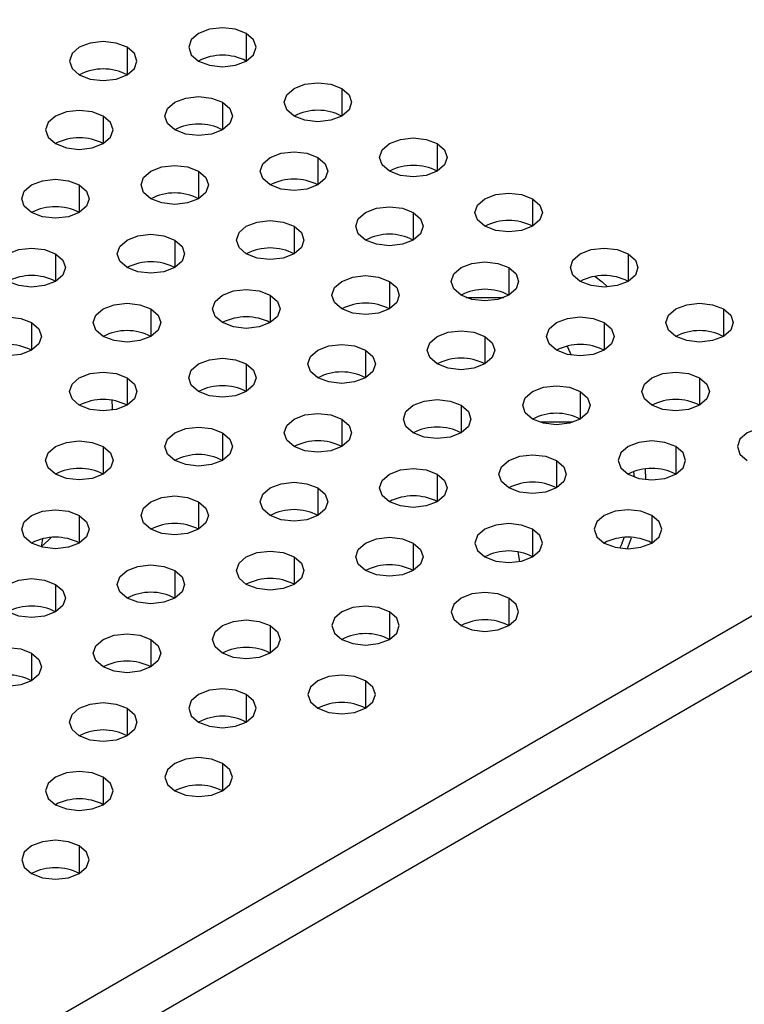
# Model space of a CAD drawing. Header units: millimetres. Extents: x 0 to 1118, y 0 to 864.
# Tile 160 of 254: x 929.54 to 933.12, y 715.87 to 720.73. Entities that reach past the tile are written whole.
import ezdxf

# ---------------------------------------------------------------- set-up
doc = ezdxf.new("R2010")
doc.units = ezdxf.units.MM

msp = doc.modelspace()

# ---------------------------------------------------------------- linework, layer by layer
at = {"color": 7, "linetype": 'Continuous', "lineweight": 25}
for p, q in [((968.5595, 738.2208), (902.8457, 700.285)), ((902.9636, 700.0809), (968.6774, 738.0166)), ((932.6383, 718.4628), (932.636, 718.5142)), ((929.652, 718.128), (929.6593, 718.1685)), ((932.5468, 718.1198), (932.5676, 718.1733)), ((932.0159, 718.0565), (932.008, 718.1035))]:
    msp.add_line(p, q, dxfattribs=at)
at = {"color": 8, "linetype": 'Continuous', "lineweight": 25}
for p, q in [((930.6645, 720.6646), (930.6645, 720.5285)), ((930.0753, 720.5966), (930.0753, 720.4605)), ((931.1359, 720.3925), (931.1359, 720.2564)), ((930.5467, 720.3244), (930.5467, 720.1884)), ((929.9574, 720.2564), (929.9574, 720.1203)), ((931.6073, 720.1203), (931.6073, 719.9843)), ((931.0181, 720.0523), (931.0181, 719.9162)), ((930.4288, 719.9843), (930.4288, 719.8482)), ((929.8395, 719.9162), (929.8395, 719.7802)), ((932.0787, 719.8482), (932.0787, 719.7121)), ((931.4895, 719.7802), (931.4895, 719.6441)), ((930.9002, 719.7121), (930.9002, 719.5761)), ((930.311, 719.6441), (930.311, 719.508)), ((929.7217, 719.5761), (929.7217, 719.44)), ((932.5501, 719.5761), (932.5501, 719.44)), ((931.9609, 719.508), (931.9609, 719.3719)), ((931.3716, 719.44), (931.3716, 719.3039)), ((930.7824, 719.3719), (930.7824, 719.2359)), ((931.7495, 719.3603), (931.9365, 719.3603)), ((930.1931, 719.3039), (930.1931, 719.1678)), ((933.0215, 719.3039), (933.0215, 719.1678)), ((929.6038, 719.2359), (929.6038, 719.0998)), ((932.4323, 719.2359), (932.4323, 719.0998)), ((931.843, 719.1678), (931.843, 719.0318)), ((932.2488, 719.1202), (932.2696, 719.0752)), ((931.2538, 719.0998), (931.2538, 718.9637)), ((930.6645, 719.0318), (930.6645, 718.8957)), ((930.0753, 718.9637), (930.0753, 718.8277)), ((932.9037, 718.9637), (932.9037, 718.8277)), ((932.3144, 718.8957), (932.3144, 718.7596)), ((931.7252, 718.8277), (931.7252, 718.6916)), ((931.1359, 718.7596), (931.1359, 718.6236)), ((932.2776, 718.7436), (932.1155, 718.7436)), ((930.5467, 718.6916), (930.5467, 718.5555)), ((929.9574, 718.6236), (929.9574, 718.4875)), ((932.7858, 718.6236), (932.7858, 718.4875)), ((932.1966, 718.5555), (932.1966, 718.4195)), ((931.6073, 718.4875), (931.6073, 718.3514)), ((932.5815, 718.4733), (932.5789, 718.5008)), ((931.0181, 718.4195), (931.0181, 718.2834)), ((930.4288, 718.3514), (930.4288, 718.2154)), ((929.8395, 718.2834), (929.8395, 718.1473)), ((932.668, 718.2834), (932.668, 718.1473)), ((932.0787, 718.2154), (932.0787, 718.0793)), ((931.4895, 718.1473), (931.4895, 718.0113)), ((930.9002, 718.0793), (930.9002, 717.9432)), ((930.311, 718.0113), (930.311, 717.8752)), ((929.7217, 717.9432), (929.7217, 717.8072)), ((931.9609, 717.8752), (931.9609, 717.7391)), ((931.3716, 717.8072), (931.3716, 717.6711)), ((930.7824, 717.7391), (930.7824, 717.6031)), ((930.1931, 717.6711), (930.1931, 717.535)), ((929.6038, 717.6031), (929.6038, 717.467)), ((931.2538, 717.467), (931.2538, 717.3309)), ((930.6645, 717.399), (930.6645, 717.2629)), ((930.0753, 717.3309), (930.0753, 717.1949)), ((930.5467, 717.0588), (930.5467, 716.9227)), ((929.9574, 716.9908), (929.9574, 716.8547)), ((929.8395, 716.6506), (929.8395, 716.5145))]:
    msp.add_line(p, q, dxfattribs=at)
at = {"color": 7, "linetype": 'Continuous', "lineweight": 25, "flags": 128}
for points in [[(930.6645, 720.6646), (930.6104, 720.6855), (930.5467, 720.6928), (930.4829, 720.6855), (930.4288, 720.6646), (930.3927, 720.6334), (930.38, 720.5966), (930.3927, 720.5597), (930.4288, 720.5285)], [(930.4288, 720.5285), (930.4829, 720.5077), (930.5467, 720.5003), (930.6104, 720.5077), (930.6645, 720.5285), (930.7006, 720.5597), (930.7133, 720.5966), (930.7006, 720.6334), (930.6645, 720.6646)], [(930.0753, 720.5966), (930.0212, 720.6174), (929.9574, 720.6247), (929.8936, 720.6174), (929.8395, 720.5966), (929.8034, 720.5653), (929.7907, 720.5285), (929.8034, 720.4917), (929.8395, 720.4605)], [(929.8395, 720.4605), (929.8936, 720.4396), (929.9574, 720.4323), (930.0212, 720.4396), (930.0753, 720.4605), (930.1114, 720.4917), (930.1241, 720.5285), (930.1114, 720.5653), (930.0753, 720.5966)], [(930.9002, 720.2564), (930.8641, 720.2876), (930.8514, 720.3244), (930.8641, 720.3612), (930.9002, 720.3925), (930.9543, 720.4133), (931.0181, 720.4206), (931.0818, 720.4133), (931.1359, 720.3925)], [(931.1359, 720.3925), (931.172, 720.3612), (931.1847, 720.3244), (931.172, 720.2876), (931.1359, 720.2564), (931.0818, 720.2355), (931.0181, 720.2282), (930.9543, 720.2355), (930.9002, 720.2564)], [(930.311, 720.1884), (930.2748, 720.2196), (930.2621, 720.2564), (930.2748, 720.2932), (930.311, 720.3244), (930.365, 720.3453), (930.4288, 720.3526), (930.4926, 720.3453), (930.5467, 720.3244)], [(930.5467, 720.3244), (930.5828, 720.2932), (930.5955, 720.2564), (930.5828, 720.2196), (930.5467, 720.1884), (930.4926, 720.1675), (930.4288, 720.1602), (930.365, 720.1675), (930.311, 720.1884)], [(929.9574, 720.2564), (929.9033, 720.2772), (929.8395, 720.2846), (929.7758, 720.2772), (929.7217, 720.2564), (929.6856, 720.2252), (929.6729, 720.1884), (929.6856, 720.1515), (929.7217, 720.1203)], [(929.7217, 720.1203), (929.7758, 720.0995), (929.8395, 720.0921), (929.9033, 720.0995), (929.9574, 720.1203), (929.9935, 720.1515), (930.0062, 720.1884), (929.9935, 720.2252), (929.9574, 720.2564)], [(931.3716, 719.9843), (931.3355, 720.0155), (931.3228, 720.0523), (931.3355, 720.0891), (931.3716, 720.1203), (931.4257, 720.1412), (931.4895, 720.1485), (931.5532, 720.1412), (931.6073, 720.1203)], [(931.6073, 720.1203), (931.6434, 720.0891), (931.6561, 720.0523), (931.6434, 720.0155), (931.6073, 719.9843), (931.5532, 719.9634), (931.4895, 719.9561), (931.4257, 719.9634), (931.3716, 719.9843)], [(930.7824, 719.9162), (930.7462, 719.9474), (930.7335, 719.9843), (930.7462, 720.0211), (930.7824, 720.0523), (930.8364, 720.0731), (930.9002, 720.0805), (930.964, 720.0731), (931.0181, 720.0523)], [(931.0181, 720.0523), (931.0542, 720.0211), (931.0669, 719.9843), (931.0542, 719.9474), (931.0181, 719.9162), (930.964, 719.8954), (930.9002, 719.888), (930.8364, 719.8954), (930.7824, 719.9162)], [(930.1931, 719.8482), (930.157, 719.8794), (930.1443, 719.9162), (930.157, 719.953), (930.1931, 719.9843), (930.2472, 720.0051), (930.311, 720.0124), (930.3747, 720.0051), (930.4288, 719.9843)], [(930.4288, 719.9843), (930.4649, 719.953), (930.4776, 719.9162), (930.4649, 719.8794), (930.4288, 719.8482), (930.3747, 719.8273), (930.311, 719.82), (930.2472, 719.8273), (930.1931, 719.8482)], [(929.6038, 719.7802), (929.5677, 719.8114), (929.555, 719.8482), (929.5677, 719.885), (929.6038, 719.9162), (929.6579, 719.9371), (929.7217, 719.9444), (929.7855, 719.9371), (929.8395, 719.9162)], [(929.8395, 719.9162), (929.8757, 719.885), (929.8884, 719.8482), (929.8757, 719.8114), (929.8395, 719.7802), (929.7855, 719.7593), (929.7217, 719.752), (929.6579, 719.7593), (929.6038, 719.7802)], [(931.843, 719.7121), (931.8069, 719.7433), (931.7942, 719.7802), (931.8069, 719.817), (931.843, 719.8482), (931.8971, 719.869), (931.9609, 719.8764), (932.0247, 719.869), (932.0787, 719.8482)], [(931.2538, 719.6441), (931.2176, 719.6753), (931.2049, 719.7121), (931.2176, 719.7489), (931.2538, 719.7802), (931.3078, 719.801), (931.3716, 719.8083), (931.4354, 719.801), (931.4895, 719.7802)], [(932.0787, 719.8482), (932.1148, 719.817), (932.1275, 719.7802), (932.1148, 719.7433), (932.0787, 719.7121), (932.0247, 719.6913), (931.9609, 719.6839), (931.8971, 719.6913), (931.843, 719.7121)], [(931.4895, 719.7802), (931.5256, 719.7489), (931.5383, 719.7121), (931.5256, 719.6753), (931.4895, 719.6441), (931.4354, 719.6232), (931.3716, 719.6159), (931.3078, 719.6232), (931.2538, 719.6441)], [(930.6645, 719.5761), (930.6284, 719.6073), (930.6157, 719.6441), (930.6284, 719.6809), (930.6645, 719.7121), (930.7186, 719.733), (930.7824, 719.7403), (930.8461, 719.733), (930.9002, 719.7121)], [(930.9002, 719.7121), (930.9363, 719.6809), (930.949, 719.6441), (930.9363, 719.6073), (930.9002, 719.5761), (930.8461, 719.5552), (930.7824, 719.5479), (930.7186, 719.5552), (930.6645, 719.5761)], [(930.0753, 719.508), (930.0391, 719.5392), (930.0264, 719.5761), (930.0391, 719.6129), (930.0753, 719.6441), (930.1293, 719.6649), (930.1931, 719.6723), (930.2569, 719.6649), (930.311, 719.6441)], [(930.311, 719.6441), (930.3471, 719.6129), (930.3598, 719.5761), (930.3471, 719.5392), (930.311, 719.508), (930.2569, 719.4872), (930.1931, 719.4798), (930.1293, 719.4872), (930.0753, 719.508)], [(929.486, 719.44), (929.4499, 719.4712), (929.4372, 719.508), (929.4499, 719.5448), (929.486, 719.5761), (929.5401, 719.5969), (929.6038, 719.6042), (929.6676, 719.5969), (929.7217, 719.5761)], [(929.7217, 719.5761), (929.7578, 719.5448), (929.7705, 719.508), (929.7578, 719.4712), (929.7217, 719.44), (929.6676, 719.4191), (929.6038, 719.4118), (929.5401, 719.4191), (929.486, 719.44)], [(932.3144, 719.44), (932.2783, 719.4712), (932.2656, 719.508), (932.2783, 719.5448), (932.3144, 719.5761), (932.3685, 719.5969), (932.4323, 719.6042), (932.4961, 719.5969), (932.5501, 719.5761)], [(932.5501, 719.5761), (932.5863, 719.5448), (932.5989, 719.508), (932.5863, 719.4712), (932.5501, 719.44), (932.4961, 719.4191), (932.4323, 719.4118), (932.3685, 719.4191), (932.3144, 719.44)], [(931.7252, 719.3719), (931.689, 719.4032), (931.6764, 719.44), (931.689, 719.4768), (931.7252, 719.508), (931.7792, 719.5289), (931.843, 719.5362), (931.9068, 719.5289), (931.9609, 719.508)], [(931.1359, 719.3039), (931.0998, 719.3351), (931.0871, 719.3719), (931.0998, 719.4088), (931.1359, 719.44), (931.19, 719.4608), (931.2538, 719.4682), (931.3175, 719.4608), (931.3716, 719.44)], [(931.9609, 719.508), (931.997, 719.4768), (932.0097, 719.44), (931.997, 719.4032), (931.9609, 719.3719), (931.9068, 719.3511), (931.843, 719.3438), (931.7792, 719.3511), (931.7252, 719.3719)], [(931.3716, 719.44), (931.4077, 719.4088), (931.4204, 719.3719), (931.4077, 719.3351), (931.3716, 719.3039), (931.3175, 719.2831), (931.2538, 719.2757), (931.19, 719.2831), (931.1359, 719.3039)], [(930.5467, 719.2359), (930.5105, 719.2671), (930.4978, 719.3039), (930.5105, 719.3407), (930.5467, 719.3719), (930.6007, 719.3928), (930.6645, 719.4001), (930.7283, 719.3928), (930.7824, 719.3719)], [(930.7824, 719.3719), (930.8185, 719.3407), (930.8312, 719.3039), (930.8185, 719.2671), (930.7824, 719.2359), (930.7283, 719.215), (930.6645, 719.2077), (930.6007, 719.215), (930.5467, 719.2359)], [(929.9574, 719.1678), (929.9213, 719.1991), (929.9086, 719.2359), (929.9213, 719.2727), (929.9574, 719.3039), (930.0115, 719.3248), (930.0753, 719.3321), (930.139, 719.3248), (930.1931, 719.3039)], [(932.7858, 719.1678), (932.7497, 719.1991), (932.737, 719.2359), (932.7497, 719.2727), (932.7858, 719.3039), (932.8399, 719.3248), (932.9037, 719.3321), (932.9675, 719.3248), (933.0215, 719.3039)], [(930.1931, 719.3039), (930.2292, 719.2727), (930.2419, 719.2359), (930.2292, 719.1991), (930.1931, 719.1678), (930.139, 719.147), (930.0753, 719.1397), (930.0115, 719.147), (929.9574, 719.1678)], [(933.0215, 719.3039), (933.0577, 719.2727), (933.0703, 719.2359), (933.0577, 719.1991), (933.0215, 719.1678), (932.9675, 719.147), (932.9037, 719.1397), (932.8399, 719.147), (932.7858, 719.1678)], [(929.3681, 719.0998), (929.332, 719.131), (929.3193, 719.1678), (929.332, 719.2047), (929.3681, 719.2359), (929.4222, 719.2567), (929.486, 719.2641), (929.5498, 719.2567), (929.6038, 719.2359)], [(929.6038, 719.2359), (929.64, 719.2047), (929.6527, 719.1678), (929.64, 719.131), (929.6038, 719.0998), (929.5498, 719.079), (929.486, 719.0716), (929.4222, 719.079), (929.3681, 719.0998)], [(932.1966, 719.0998), (932.1604, 719.131), (932.1478, 719.1678), (932.1604, 719.2047), (932.1966, 719.2359), (932.2506, 719.2567), (932.3144, 719.2641), (932.3782, 719.2567), (932.4323, 719.2359)], [(932.4323, 719.2359), (932.4684, 719.2047), (932.4811, 719.1678), (932.4684, 719.131), (932.4323, 719.0998), (932.3782, 719.079), (932.3144, 719.0716), (932.2506, 719.079), (932.1966, 719.0998)], [(931.6073, 719.0318), (931.5712, 719.063), (931.5585, 719.0998), (931.5712, 719.1366), (931.6073, 719.1678), (931.6614, 719.1887), (931.7252, 719.196), (931.7889, 719.1887), (931.843, 719.1678)], [(931.0181, 718.9637), (930.9819, 718.995), (930.9692, 719.0318), (930.9819, 719.0686), (931.0181, 719.0998), (931.0721, 719.1207), (931.1359, 719.128), (931.1997, 719.1207), (931.2538, 719.0998)], [(931.843, 719.1678), (931.8791, 719.1366), (931.8918, 719.0998), (931.8791, 719.063), (931.843, 719.0318), (931.7889, 719.0109), (931.7252, 719.0036), (931.6614, 719.0109), (931.6073, 719.0318)], [(931.2538, 719.0998), (931.2899, 719.0686), (931.3026, 719.0318), (931.2899, 718.995), (931.2538, 718.9637), (931.1997, 718.9429), (931.1359, 718.9356), (931.0721, 718.9429), (931.0181, 718.9637)], [(930.4288, 718.8957), (930.3927, 718.9269), (930.38, 718.9637), (930.3927, 719.0006), (930.4288, 719.0318), (930.4829, 719.0526), (930.5467, 719.06), (930.6104, 719.0526), (930.6645, 719.0318)], [(930.6645, 719.0318), (930.7006, 719.0006), (930.7133, 718.9637), (930.7006, 718.9269), (930.6645, 718.8957), (930.6104, 718.8749), (930.5467, 718.8675), (930.4829, 718.8749), (930.4288, 718.8957)], [(929.8395, 718.8277), (929.8034, 718.8589), (929.7907, 718.8957), (929.8034, 718.9325), (929.8395, 718.9637), (929.8936, 718.9846), (929.9574, 718.9919), (930.0212, 718.9846), (930.0753, 718.9637)], [(932.668, 718.8277), (932.6318, 718.8589), (932.6192, 718.8957), (932.6318, 718.9325), (932.668, 718.9637), (932.722, 718.9846), (932.7858, 718.9919), (932.8496, 718.9846), (932.9037, 718.9637)], [(930.0753, 718.9637), (930.1114, 718.9325), (930.1241, 718.8957), (930.1114, 718.8589), (930.0753, 718.8277), (930.0212, 718.8068), (929.9574, 718.7995), (929.8936, 718.8068), (929.8395, 718.8277)], [(932.9037, 718.9637), (932.9398, 718.9325), (932.9525, 718.8957), (932.9398, 718.8589), (932.9037, 718.8277), (932.8496, 718.8068), (932.7858, 718.7995), (932.722, 718.8068), (932.668, 718.8277)], [(932.0787, 718.7596), (932.0426, 718.7909), (932.0299, 718.8277), (932.0426, 718.8645), (932.0787, 718.8957), (932.1328, 718.9166), (932.1966, 718.9239), (932.2604, 718.9166), (932.3144, 718.8957)], [(932.3144, 718.8957), (932.3506, 718.8645), (932.3632, 718.8277), (932.3506, 718.7909), (932.3144, 718.7596), (932.2604, 718.7388), (932.1966, 718.7315), (932.1328, 718.7388), (932.0787, 718.7596)], [(931.4895, 718.6916), (931.4533, 718.7228), (931.4406, 718.7596), (931.4533, 718.7965), (931.4895, 718.8277), (931.5435, 718.8485), (931.6073, 718.8559), (931.6711, 718.8485), (931.7252, 718.8277)], [(931.7252, 718.8277), (931.7613, 718.7965), (931.774, 718.7596), (931.7613, 718.7228), (931.7252, 718.6916), (931.6711, 718.6708), (931.6073, 718.6634), (931.5435, 718.6708), (931.4895, 718.6916)], [(930.9002, 718.6236), (930.8641, 718.6548), (930.8514, 718.6916), (930.8641, 718.7284), (930.9002, 718.7596), (930.9543, 718.7805), (931.0181, 718.7878), (931.0818, 718.7805), (931.1359, 718.7596)], [(931.1359, 718.7596), (931.172, 718.7284), (931.1847, 718.6916), (931.172, 718.6548), (931.1359, 718.6236), (931.0818, 718.6027), (931.0181, 718.5954), (930.9543, 718.6027), (930.9002, 718.6236)], [(930.311, 718.5555), (930.2748, 718.5868), (930.2621, 718.6236), (930.2748, 718.6604), (930.311, 718.6916), (930.365, 718.7125), (930.4288, 718.7198), (930.4926, 718.7125), (930.5467, 718.6916)], [(930.5467, 718.6916), (930.5828, 718.6604), (930.5955, 718.6236), (930.5828, 718.5868), (930.5467, 718.5555), (930.4926, 718.5347), (930.4288, 718.5274), (930.365, 718.5347), (930.311, 718.5555)], [(933.3751, 718.6916), (933.321, 718.7125), (933.2572, 718.7198), (933.1935, 718.7125), (933.1394, 718.6916), (933.1033, 718.6604), (933.0906, 718.6236), (933.1033, 718.5868), (933.1394, 718.5555)], [(929.7217, 718.4875), (929.6856, 718.5187), (929.6729, 718.5555), (929.6856, 718.5924), (929.7217, 718.6236), (929.7758, 718.6444), (929.8395, 718.6518), (929.9033, 718.6444), (929.9574, 718.6236)], [(932.7858, 718.6236), (932.7318, 718.6444), (932.668, 718.6518), (932.6042, 718.6444), (932.5501, 718.6236), (932.514, 718.5924), (932.5013, 718.5555), (932.514, 718.5187), (932.5501, 718.4875)], [(929.9574, 718.6236), (929.9935, 718.5924), (930.0062, 718.5555), (929.9935, 718.5187), (929.9574, 718.4875), (929.9033, 718.4666), (929.8395, 718.4593), (929.7758, 718.4666), (929.7217, 718.4875)], [(932.5501, 718.4875), (932.6042, 718.4666), (932.668, 718.4593), (932.7318, 718.4666), (932.7858, 718.4875), (932.822, 718.5187), (932.8346, 718.5555), (932.822, 718.5924), (932.7858, 718.6236)], [(931.9609, 718.4195), (931.9247, 718.4507), (931.9121, 718.4875), (931.9247, 718.5243), (931.9609, 718.5555), (932.0149, 718.5764), (932.0787, 718.5837), (932.1425, 718.5764), (932.1966, 718.5555)], [(932.1966, 718.5555), (932.2327, 718.5243), (932.2454, 718.4875), (932.2327, 718.4507), (932.1966, 718.4195), (932.1425, 718.3986), (932.0787, 718.3913), (932.0149, 718.3986), (931.9609, 718.4195)], [(931.3716, 718.3514), (931.3355, 718.3827), (931.3228, 718.4195), (931.3355, 718.4563), (931.3716, 718.4875), (931.4257, 718.5084), (931.4895, 718.5157), (931.5532, 718.5084), (931.6073, 718.4875)], [(931.6073, 718.4875), (931.6434, 718.4563), (931.6561, 718.4195), (931.6434, 718.3827), (931.6073, 718.3514), (931.5532, 718.3306), (931.4895, 718.3233), (931.4257, 718.3306), (931.3716, 718.3514)], [(930.7824, 718.2834), (930.7462, 718.3146), (930.7335, 718.3514), (930.7462, 718.3883), (930.7824, 718.4195), (930.8364, 718.4403), (930.9002, 718.4477), (930.964, 718.4403), (931.0181, 718.4195)], [(931.0181, 718.4195), (931.0542, 718.3883), (931.0669, 718.3514), (931.0542, 718.3146), (931.0181, 718.2834), (930.964, 718.2625), (930.9002, 718.2552), (930.8364, 718.2625), (930.7824, 718.2834)], [(930.1931, 718.2154), (930.157, 718.2466), (930.1443, 718.2834), (930.157, 718.3202), (930.1931, 718.3514), (930.2472, 718.3723), (930.311, 718.3796), (930.3747, 718.3723), (930.4288, 718.3514)], [(930.4288, 718.3514), (930.4649, 718.3202), (930.4776, 718.2834), (930.4649, 718.2466), (930.4288, 718.2154), (930.3747, 718.1945), (930.311, 718.1872), (930.2472, 718.1945), (930.1931, 718.2154)], [(929.6038, 718.1473), (929.5677, 718.1786), (929.555, 718.2154), (929.5677, 718.2522), (929.6038, 718.2834), (929.6579, 718.3043), (929.7217, 718.3116), (929.7855, 718.3043), (929.8395, 718.2834)], [(932.668, 718.2834), (932.6139, 718.3043), (932.5501, 718.3116), (932.4863, 718.3043), (932.4323, 718.2834), (932.3961, 718.2522), (932.3835, 718.2154), (932.3961, 718.1786), (932.4323, 718.1473)], [(929.8395, 718.2834), (929.8757, 718.2522), (929.8884, 718.2154), (929.8757, 718.1786), (929.8395, 718.1473), (929.7855, 718.1265), (929.7217, 718.1192), (929.6579, 718.1265), (929.6038, 718.1473)], [(932.4323, 718.1473), (932.4863, 718.1265), (932.5501, 718.1192), (932.6139, 718.1265), (932.668, 718.1473), (932.7041, 718.1786), (932.7168, 718.2154), (932.7041, 718.2522), (932.668, 718.2834)], [(932.0787, 718.2154), (932.0247, 718.2362), (931.9609, 718.2436), (931.8971, 718.2362), (931.843, 718.2154), (931.8069, 718.1842), (931.7942, 718.1473), (931.8069, 718.1105), (931.843, 718.0793)], [(931.843, 718.0793), (931.8971, 718.0584), (931.9609, 718.0511), (932.0247, 718.0584), (932.0787, 718.0793), (932.1148, 718.1105), (932.1275, 718.1473), (932.1148, 718.1842), (932.0787, 718.2154)], [(929.6504, 718.1284), (929.6897, 718.1629), (929.7003, 718.1747)], [(931.2538, 718.0113), (931.2176, 718.0425), (931.2049, 718.0793), (931.2176, 718.1161), (931.2538, 718.1473), (931.3078, 718.1682), (931.3716, 718.1755), (931.4354, 718.1682), (931.4895, 718.1473)], [(931.4895, 718.1473), (931.5256, 718.1161), (931.5383, 718.0793), (931.5256, 718.0425), (931.4895, 718.0113), (931.4354, 717.9904), (931.3716, 717.9831), (931.3078, 717.9904), (931.2538, 718.0113)], [(930.6645, 717.9432), (930.6284, 717.9744), (930.6157, 718.0113), (930.6284, 718.0481), (930.6645, 718.0793), (930.7186, 718.1002), (930.7824, 718.1075), (930.8461, 718.1002), (930.9002, 718.0793)], [(930.9002, 718.0793), (930.9363, 718.0481), (930.949, 718.0113), (930.9363, 717.9744), (930.9002, 717.9432), (930.8461, 717.9224), (930.7824, 717.9151), (930.7186, 717.9224), (930.6645, 717.9432)], [(930.0753, 717.8752), (930.0391, 717.9064), (930.0264, 717.9432), (930.0391, 717.9801), (930.0753, 718.0113), (930.1293, 718.0321), (930.1931, 718.0394), (930.2569, 718.0321), (930.311, 718.0113)], [(930.311, 718.0113), (930.3471, 717.9801), (930.3598, 717.9432), (930.3471, 717.9064), (930.311, 717.8752), (930.2569, 717.8543), (930.1931, 717.847), (930.1293, 717.8543), (930.0753, 717.8752)], [(929.486, 717.8072), (929.4499, 717.8384), (929.4372, 717.8752), (929.4499, 717.912), (929.486, 717.9432), (929.5401, 717.9641), (929.6038, 717.9714), (929.6676, 717.9641), (929.7217, 717.9432)], [(929.7217, 717.9432), (929.7578, 717.912), (929.7705, 717.8752), (929.7578, 717.8384), (929.7217, 717.8072), (929.6676, 717.7863), (929.6038, 717.779), (929.5401, 717.7863), (929.486, 717.8072)], [(931.9609, 717.8752), (931.9068, 717.8961), (931.843, 717.9034), (931.7792, 717.8961), (931.7252, 717.8752), (931.689, 717.844), (931.6764, 717.8072), (931.689, 717.7703), (931.7252, 717.7391)], [(931.7252, 717.7391), (931.7792, 717.7183), (931.843, 717.711), (931.9068, 717.7183), (931.9609, 717.7391), (931.997, 717.7703), (932.0097, 717.8072), (931.997, 717.844), (931.9609, 717.8752)], [(931.3716, 717.8072), (931.3175, 717.828), (931.2538, 717.8353), (931.19, 717.828), (931.1359, 717.8072), (931.0998, 717.776), (931.0871, 717.7391), (931.0998, 717.7023), (931.1359, 717.6711)], [(931.1359, 717.6711), (931.19, 717.6502), (931.2538, 717.6429), (931.3175, 717.6502), (931.3716, 717.6711), (931.4077, 717.7023), (931.4204, 717.7391), (931.4077, 717.776), (931.3716, 717.8072)], [(930.5467, 717.6031), (930.5105, 717.6343), (930.4978, 717.6711), (930.5105, 717.7079), (930.5467, 717.7391), (930.6007, 717.76), (930.6645, 717.7673), (930.7283, 717.76), (930.7824, 717.7391)], [(930.7824, 717.7391), (930.8185, 717.7079), (930.8312, 717.6711), (930.8185, 717.6343), (930.7824, 717.6031), (930.7283, 717.5822), (930.6645, 717.5749), (930.6007, 717.5822), (930.5467, 717.6031)], [(929.9574, 717.535), (929.9213, 717.5662), (929.9086, 717.6031), (929.9213, 717.6399), (929.9574, 717.6711), (930.0115, 717.692), (930.0753, 717.6993), (930.139, 717.692), (930.1931, 717.6711)], [(930.1931, 717.6711), (930.2292, 717.6399), (930.2419, 717.6031), (930.2292, 717.5662), (930.1931, 717.535), (930.139, 717.5142), (930.0753, 717.5068), (930.0115, 717.5142), (929.9574, 717.535)], [(929.3681, 717.467), (929.332, 717.4982), (929.3193, 717.535), (929.332, 717.5718), (929.3681, 717.6031), (929.4222, 717.6239), (929.486, 717.6312), (929.5498, 717.6239), (929.6038, 717.6031)], [(929.6038, 717.6031), (929.64, 717.5718), (929.6527, 717.535), (929.64, 717.4982), (929.6038, 717.467), (929.5498, 717.4461), (929.486, 717.4388), (929.4222, 717.4461), (929.3681, 717.467)], [(931.2538, 717.467), (931.1997, 717.4879), (931.1359, 717.4952), (931.0721, 717.4879), (931.0181, 717.467), (930.9819, 717.4358), (930.9692, 717.399), (930.9819, 717.3621), (931.0181, 717.3309)], [(931.0181, 717.3309), (931.0721, 717.3101), (931.1359, 717.3027), (931.1997, 717.3101), (931.2538, 717.3309), (931.2899, 717.3621), (931.3026, 717.399), (931.2899, 717.4358), (931.2538, 717.467)], [(930.6645, 717.399), (930.6104, 717.4198), (930.5467, 717.4271), (930.4829, 717.4198), (930.4288, 717.399), (930.3927, 717.3677), (930.38, 717.3309), (930.3927, 717.2941), (930.4288, 717.2629)], [(930.4288, 717.2629), (930.4829, 717.242), (930.5467, 717.2347), (930.6104, 717.242), (930.6645, 717.2629), (930.7006, 717.2941), (930.7133, 717.3309), (930.7006, 717.3677), (930.6645, 717.399)], [(929.8395, 717.1949), (929.8034, 717.2261), (929.7907, 717.2629), (929.8034, 717.2997), (929.8395, 717.3309), (929.8936, 717.3518), (929.9574, 717.3591), (930.0212, 717.3518), (930.0753, 717.3309)], [(930.0753, 717.3309), (930.1114, 717.2997), (930.1241, 717.2629), (930.1114, 717.2261), (930.0753, 717.1949), (930.0212, 717.174), (929.9574, 717.1667), (929.8936, 717.174), (929.8395, 717.1949)], [(930.5467, 717.0588), (930.4926, 717.0796), (930.4288, 717.087), (930.365, 717.0796), (930.311, 717.0588), (930.2748, 717.0276), (930.2621, 716.9908), (930.2748, 716.9539), (930.311, 716.9227)], [(930.311, 716.9227), (930.365, 716.9019), (930.4288, 716.8945), (930.4926, 716.9019), (930.5467, 716.9227), (930.5828, 716.9539), (930.5955, 716.9908), (930.5828, 717.0276), (930.5467, 717.0588)], [(929.9574, 716.9908), (929.9033, 717.0116), (929.8395, 717.0189), (929.7758, 717.0116), (929.7217, 716.9908), (929.6856, 716.9595), (929.6729, 716.9227), (929.6856, 716.8859), (929.7217, 716.8547)], [(929.7217, 716.8547), (929.7758, 716.8338), (929.8395, 716.8265), (929.9033, 716.8338), (929.9574, 716.8547), (929.9935, 716.8859), (930.0062, 716.9227), (929.9935, 716.9595), (929.9574, 716.9908)], [(929.8395, 716.6506), (929.7855, 716.6714), (929.7217, 716.6788), (929.6579, 716.6714), (929.6038, 716.6506), (929.5677, 716.6194), (929.555, 716.5826), (929.5677, 716.5457), (929.6038, 716.5145)], [(929.6038, 716.5145), (929.6579, 716.4937), (929.7217, 716.4863), (929.7855, 716.4937), (929.8395, 716.5145), (929.8757, 716.5457), (929.8884, 716.5826), (929.8757, 716.6194), (929.8395, 716.6506)]]:
    msp.add_lwpolyline(points, dxfattribs=at)
at = {"color": 8, "linetype": 'Continuous', "lineweight": 25, "flags": 128}
for points in [[(932.3884, 719.4647), (932.4226, 719.4371), (932.4481, 719.4122)], [(932.5101, 718.122), (932.5188, 718.1424), (932.5314, 718.1749)]]:
    msp.add_lwpolyline(points, dxfattribs=at)
at = {"color": 7, "linetype": 'Continuous', "lineweight": 25}
for centre in [(930.5467, 720.301), (929.9574, 720.233), (931.0181, 720.0289), (930.4288, 719.9609), (929.8395, 719.8928), (931.4895, 719.7568), (930.9002, 719.6887), (930.311, 719.6207), (929.7217, 719.5527), (931.9609, 719.4846), (931.3716, 719.4166), (930.7824, 719.3486), (930.1931, 719.2805), (929.6038, 719.2125), (932.4323, 719.2125), (931.843, 719.1445), (931.2538, 719.0764), (930.6645, 719.0084), (930.0753, 718.9404), (932.9037, 718.9404), (929.486, 718.8723), (932.3144, 718.8723), (931.7252, 718.8043), (931.1359, 718.7363), (930.5467, 718.6682), (929.9574, 718.6002), (932.7858, 718.6002), (932.1966, 718.5322), (931.6073, 718.4641), (931.0181, 718.3961), (930.4288, 718.3281), (929.8395, 718.26), (932.668, 718.26), (932.0787, 718.192), (931.4895, 718.124), (930.9002, 718.0559), (930.311, 717.9879), (929.7217, 717.9199), (932.5501, 717.9199), (931.9609, 717.8518), (931.3716, 717.7838), (930.7824, 717.7158), (930.1931, 717.6477), (929.6038, 717.5797), (931.843, 717.5117), (931.2538, 717.4436), (930.6645, 717.3756), (930.0753, 717.3076), (929.486, 717.2395), (931.1359, 717.1034), (930.5467, 717.0354), (929.9574, 716.9674), (930.4288, 716.6952), (929.8395, 716.6272), (929.7217, 716.287)]:
    msp.add_arc(centre, 0.2562, 62.61, 117.3846, dxfattribs=at)
at = {"color": 8, "linetype": 'Continuous', "lineweight": 25}
msp.add_arc((929.7452, 718.8255), 0.2577, 354.9945, 6.0008, dxfattribs=at)

doc.saveas('drawing.dxf')
